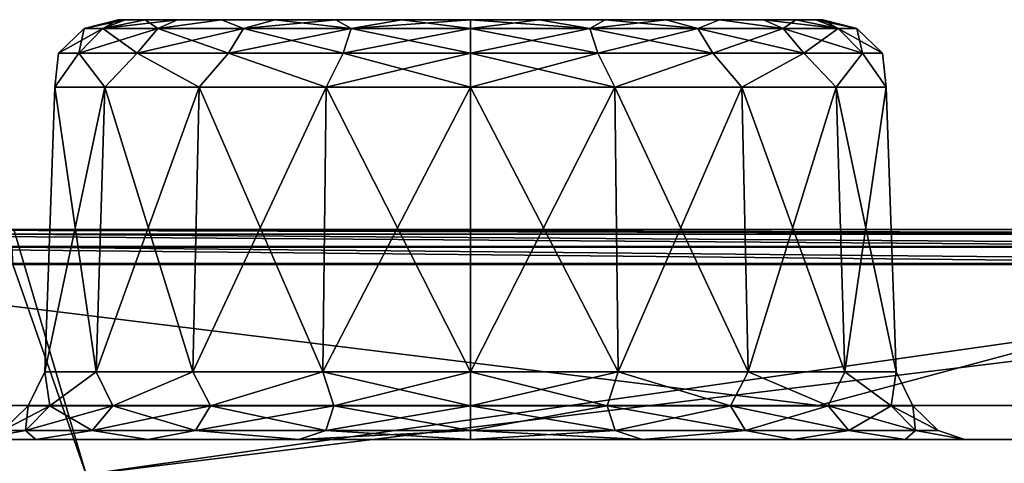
# Model space of a CAD drawing. Header units: millimetres. Extents: x -125 to 125, y -51 to 12.
# Tile 50 of 58: x 40.78 to 47.81, y 9.33 to 12.5. Entities that reach past the tile are written whole.
import ezdxf

# ---------------------------------------------------------------- set-up
doc = ezdxf.new("R2010")
doc.units = ezdxf.units.MM
doc.header["$LTSCALE"] = 65.185185
for name, color, linetype in [('1', 7, 'CONTINUOUS'), ('10', 7, 'CONTINUOUS'), ('2', 7, 'CONTINUOUS'), ('21', 7, 'CONTINUOUS'), ('22', 7, 'CONTINUOUS'), ('3', 7, 'CONTINUOUS'), ('33', 7, 'CONTINUOUS'), ('34', 7, 'CONTINUOUS'), ('4', 7, 'CONTINUOUS'), ('45', 7, 'CONTINUOUS'), ('46', 7, 'CONTINUOUS'), ('61', 7, 'CONTINUOUS'), ('62', 7, 'CONTINUOUS'), ('83', 7, 'CONTINUOUS'), ('85', 7, 'CONTINUOUS'), ('92', 7, 'CONTINUOUS')]:
    doc.layers.add(name, color=color, linetype=linetype)

msp = doc.modelspace()

# ---------------------------------------------------------------- linework, layer by layer
at = {"layer": '1', "linetype": 'Continuous'}
for points in [[(40.6533, 11, 117.8366), (53.4265, 11, 112.6222), (12.9907, 11, 116.9241), (40.6533, 11, 117.8366)], [(12.9907, 11, 116.9241), (53.4265, 11, 112.6222), (25.8225, 11, 114.7746), (12.9907, 11, 116.9241)], [(38.3384, 11, -111.2212), (53.535, 11, -112.8474), (25.8224, 11, -114.7746), (38.3384, 11, -111.2212)], [(53.535, 11, -112.8474), (40.7359, 11, -118.0725), (25.8224, 11, -114.7746), (53.535, 11, -112.8474)], [(25.8225, 11, 114.7746), (53.4265, 11, 112.6222), (38.3385, 11, 111.2212), (25.8225, 11, 114.7746)], [(50.3855, 11, -106.3076), (53.535, 11, -112.8474), (38.3384, 11, -111.2212), (50.3855, 11, -106.3076)], [(53.4265, 11, 112.6222), (65.5452, 11, 106.0282), (38.3385, 11, 111.2212), (53.4265, 11, 112.6222)], [(38.3385, 11, 111.2212), (65.5452, 11, 106.0282), (50.3856, 11, 106.3076), (38.3385, 11, 111.2212)]]:
    msp.add_3dface(points, dxfattribs=at)
at = {"layer": '10', "linetype": 'Continuous'}
for points in [[(41.4828, 12.5, -17.5), (41.5312, 12.5, -17.0089), (41.5312, 12.5, -17.9911), (41.4828, 12.5, -17.5)], [(41.5312, 12.5, -17.9911), (41.6745, 12.5, -16.5367), (41.6745, 12.5, -18.4633), (41.5312, 12.5, -17.9911)], [(41.5312, 12.5, -17.0089), (41.6745, 12.5, -16.5367), (41.5312, 12.5, -17.9911), (41.5312, 12.5, -17.0089)], [(41.6745, 12.5, -18.4633), (41.9071, 12.5, -16.1015), (41.9071, 12.5, -18.8985), (41.6745, 12.5, -18.4633)], [(41.6745, 12.5, -16.5367), (41.9071, 12.5, -16.1015), (41.6745, 12.5, -18.4633), (41.6745, 12.5, -16.5367)], [(41.9071, 12.5, -16.1015), (42.2201, 12.5, -15.7201), (41.9071, 12.5, -18.8985), (41.9071, 12.5, -16.1015)], [(41.9071, 12.5, -18.8985), (42.2201, 12.5, -15.7201), (42.2201, 12.5, -19.2799), (41.9071, 12.5, -18.8985)], [(42.2201, 12.5, -19.2799), (42.6016, 12.5, -15.407), (42.6016, 12.5, -19.593), (42.2201, 12.5, -19.2799)], [(42.2201, 12.5, -15.7201), (42.6016, 12.5, -15.407), (42.2201, 12.5, -19.2799), (42.2201, 12.5, -15.7201)], [(42.6016, 12.5, -19.593), (43.0368, 12.5, -15.1744), (43.0368, 12.5, -19.8256), (42.6016, 12.5, -19.593)], [(42.6016, 12.5, -15.407), (43.0368, 12.5, -15.1744), (42.6016, 12.5, -19.593), (42.6016, 12.5, -15.407)], [(43.0368, 12.5, -15.1744), (43.509, 12.5, -15.0312), (43.0368, 12.5, -19.8256), (43.0368, 12.5, -15.1744)], [(43.0368, 12.5, -19.8256), (43.509, 12.5, -15.0312), (43.509, 12.5, -19.9688), (43.0368, 12.5, -19.8256)], [(44, 12.5, -14.9828), (44, 12.5, -20.0171), (43.509, 12.5, -19.9688), (44, 12.5, -14.9828)], [(43.509, 12.5, -15.0312), (44, 12.5, -14.9828), (43.509, 12.5, -19.9688), (43.509, 12.5, -15.0312)], [(44.491, 12.5, -19.9688), (44, 12.5, -20.0171), (44.491, 12.5, -15.0312), (44.491, 12.5, -19.9688)], [(44.491, 12.5, -15.0312), (44, 12.5, -20.0171), (44, 12.5, -14.9828), (44.491, 12.5, -15.0312)], [(44.9632, 12.5, -15.1744), (44.491, 12.5, -19.9688), (44.491, 12.5, -15.0312), (44.9632, 12.5, -15.1744)], [(44.9632, 12.5, -19.8256), (44.491, 12.5, -19.9688), (44.9632, 12.5, -15.1744), (44.9632, 12.5, -19.8256)], [(45.3984, 12.5, -15.407), (44.9632, 12.5, -19.8256), (44.9632, 12.5, -15.1744), (45.3984, 12.5, -15.407)], [(45.3984, 12.5, -19.593), (44.9632, 12.5, -19.8256), (45.3984, 12.5, -15.407), (45.3984, 12.5, -19.593)], [(45.7799, 12.5, -15.7201), (45.3984, 12.5, -19.593), (45.3984, 12.5, -15.407), (45.7799, 12.5, -15.7201)], [(45.7799, 12.5, -19.2799), (45.3984, 12.5, -19.593), (45.7799, 12.5, -15.7201), (45.7799, 12.5, -19.2799)], [(46.0929, 12.5, -16.1015), (45.7799, 12.5, -19.2799), (45.7799, 12.5, -15.7201), (46.0929, 12.5, -16.1015)], [(46.0929, 12.5, -18.8985), (45.7799, 12.5, -19.2799), (46.0929, 12.5, -16.1015), (46.0929, 12.5, -18.8985)], [(46.3255, 12.5, -16.5367), (46.0929, 12.5, -18.8985), (46.0929, 12.5, -16.1015), (46.3255, 12.5, -16.5367)], [(46.3255, 12.5, -18.4633), (46.0929, 12.5, -18.8985), (46.3255, 12.5, -16.5367), (46.3255, 12.5, -18.4633)], [(46.4688, 12.5, -17.9911), (46.3255, 12.5, -18.4633), (46.4688, 12.5, -17.0089), (46.4688, 12.5, -17.9911)], [(46.4688, 12.5, -17.0089), (46.3255, 12.5, -18.4633), (46.3255, 12.5, -16.5367), (46.4688, 12.5, -17.0089)], [(46.5172, 12.5, -17.5), (46.4688, 12.5, -17.9911), (46.4688, 12.5, -17.0089), (46.5172, 12.5, -17.5)]]:
    msp.add_3dface(points, dxfattribs=at)
at = {"layer": '2', "linetype": 'Continuous'}
for points in [[(-116.3253, 9.5, 13.5962), (117.1172, 9.5), (-117.1172, 9.5), (-116.3253, 9.5, 13.5962)], [(-117.1172, 9.5), (117.1172, 9.5), (116.3253, 9.5, -13.5962), (-117.1172, 9.5)], [(-116.3253, 9.5, -13.5962), (-117.1172, 9.5), (116.3253, 9.5, -13.5962), (-116.3253, 9.5, -13.5962)], [(-113.9603, 9.5, 27.0088), (116.3253, 9.5, 13.5962), (-116.3253, 9.5, 13.5962), (-113.9603, 9.5, 27.0088)], [(116.3253, 9.5, 13.5962), (117.1172, 9.5), (-116.3253, 9.5, 13.5962), (116.3253, 9.5, 13.5962)], [(-113.9603, 9.5, -27.0088), (-116.3253, 9.5, -13.5962), (113.9603, 9.5, -27.0088), (-113.9603, 9.5, -27.0088)], [(113.9603, 9.5, -27.0088), (-116.3253, 9.5, -13.5962), (116.3253, 9.5, -13.5962), (113.9603, 9.5, -27.0088)], [(-110.0542, 9.5, 40.0562), (113.9603, 9.5, 27.0088), (-113.9603, 9.5, 27.0088), (-110.0542, 9.5, 40.0562)], [(113.9603, 9.5, 27.0088), (116.3253, 9.5, 13.5962), (-113.9603, 9.5, 27.0088), (113.9603, 9.5, 27.0088)], [(110.0542, 9.5, -40.0562), (-113.9603, 9.5, -27.0088), (113.9603, 9.5, -27.0088), (110.0542, 9.5, -40.0562)], [(-110.0542, 9.5, -40.0562), (-113.9603, 9.5, -27.0088), (110.0542, 9.5, -40.0562), (-110.0542, 9.5, -40.0562)], [(110.0542, 9.5, 40.0562), (113.9603, 9.5, 27.0088), (-110.0542, 9.5, 40.0562), (110.0542, 9.5, 40.0562)], [(-104.6598, 9.5, 52.5619), (110.0542, 9.5, 40.0562), (-110.0542, 9.5, 40.0562), (-104.6598, 9.5, 52.5619)], [(104.6598, 9.5, -52.5619), (-110.0542, 9.5, -40.0562), (110.0542, 9.5, -40.0562), (104.6598, 9.5, -52.5619)], [(-104.6598, 9.5, -52.5619), (-110.0542, 9.5, -40.0562), (104.6598, 9.5, -52.5619), (-104.6598, 9.5, -52.5619)], [(104.6598, 9.5, 52.5619), (110.0542, 9.5, 40.0562), (-104.6598, 9.5, 52.5619), (104.6598, 9.5, 52.5619)], [(-97.8501, 9.5, 64.3568), (104.6598, 9.5, 52.5619), (-104.6598, 9.5, 52.5619), (-97.8501, 9.5, 64.3568)], [(97.8501, 9.5, -64.3568), (-104.6598, 9.5, -52.5619), (104.6598, 9.5, -52.5619), (97.8501, 9.5, -64.3568)], [(-97.8501, 9.5, -64.3568), (-104.6598, 9.5, -52.5619), (97.8501, 9.5, -64.3568), (-97.8501, 9.5, -64.3568)], [(97.8501, 9.5, 64.3568), (104.6598, 9.5, 52.5619), (-97.8501, 9.5, 64.3568), (97.8501, 9.5, 64.3568)], [(-89.7171, 9.5, 75.2814), (97.8501, 9.5, 64.3568), (-97.8501, 9.5, 64.3568), (-89.7171, 9.5, 75.2814)], [(89.7171, 9.5, -75.2814), (-97.8501, 9.5, -64.3568), (97.8501, 9.5, -64.3568), (89.7171, 9.5, -75.2814)], [(-89.7171, 9.5, -75.2814), (-97.8501, 9.5, -64.3568), (89.7171, 9.5, -75.2814), (-89.7171, 9.5, -75.2814)], [(89.7171, 9.5, 75.2814), (97.8501, 9.5, 64.3568), (-89.7171, 9.5, 75.2814), (89.7171, 9.5, 75.2814)], [(80.3708, 9.5, -85.1879), (-89.7171, 9.5, -75.2814), (89.7171, 9.5, -75.2814), (80.3708, 9.5, -85.1879)], [(-80.3708, 9.5, -85.1879), (-89.7171, 9.5, -75.2814), (80.3708, 9.5, -85.1879), (-80.3708, 9.5, -85.1879)], [(-80.3708, 9.5, 85.1879), (89.7171, 9.5, 75.2814), (-89.7171, 9.5, 75.2814), (-80.3708, 9.5, 85.1879)], [(69.9376, 9.5, -93.9423), (-80.3708, 9.5, -85.1879), (80.3708, 9.5, -85.1879), (69.9376, 9.5, -93.9423)], [(-69.9376, 9.5, -93.9423), (-80.3708, 9.5, -85.1879), (69.9376, 9.5, -93.9423), (-69.9376, 9.5, -93.9423)], [(-69.9376, 9.5, 93.9423), (80.3708, 9.5, 85.1879), (-80.3708, 9.5, 85.1879), (-69.9376, 9.5, 93.9423)], [(80.3708, 9.5, 85.1879), (89.7171, 9.5, 75.2814), (-80.3708, 9.5, 85.1879), (80.3708, 9.5, 85.1879)], [(-58.5587, 9.5, -101.4264), (-69.9376, 9.5, -93.9423), (58.5587, 9.5, -101.4264), (-58.5587, 9.5, -101.4264)], [(58.5587, 9.5, -101.4264), (-69.9376, 9.5, -93.9423), (69.9376, 9.5, -93.9423), (58.5587, 9.5, -101.4264)], [(69.9376, 9.5, 93.9423), (80.3708, 9.5, 85.1879), (-69.9376, 9.5, 93.9423), (69.9376, 9.5, 93.9423)], [(-58.5587, 9.5, 101.4264), (69.9376, 9.5, 93.9423), (-69.9376, 9.5, 93.9423), (-58.5587, 9.5, 101.4264)], [(46.3878, 9.5, -107.5389), (-58.5587, 9.5, -101.4264), (58.5587, 9.5, -101.4264), (46.3878, 9.5, -107.5389)], [(-46.3878, 9.5, -107.5389), (-58.5587, 9.5, -101.4264), (46.3878, 9.5, -107.5389), (-46.3878, 9.5, -107.5389)], [(58.5587, 9.5, 101.4264), (69.9376, 9.5, 93.9423), (-58.5587, 9.5, 101.4264), (58.5587, 9.5, 101.4264)], [(-46.3878, 9.5, 107.5389), (58.5587, 9.5, 101.4264), (-58.5587, 9.5, 101.4264), (-46.3878, 9.5, 107.5389)], [(33.5896, 9.5, -112.197), (-46.3878, 9.5, -107.5389), (46.3878, 9.5, -107.5389), (33.5896, 9.5, -112.197)], [(46.3878, 9.5, 107.5389), (58.5587, 9.5, 101.4264), (-46.3878, 9.5, 107.5389), (46.3878, 9.5, 107.5389)], [(-33.5896, 9.5, 112.197), (46.3878, 9.5, 107.5389), (-46.3878, 9.5, 107.5389), (-33.5896, 9.5, 112.197)], [(33.5896, 9.5, 112.197), (46.3878, 9.5, 107.5389), (-33.5896, 9.5, 112.197), (33.5896, 9.5, 112.197)]]:
    msp.add_3dface(points, dxfattribs=at)
at = {"layer": '21', "linetype": 'Continuous'}
for points in [[(45.0318, 12.0174, -14.6651), (44, 12.0174, -14.4831), (45.0561, 9.9826, -14.5983), (45.0318, 12.0174, -14.6651)], [(45.0561, 9.9826, -14.5983), (44, 12.0174, -14.4831), (44, 9.9826, -14.4121), (45.0561, 9.9826, -14.5983)], [(44, 12.0174, -20.5168), (45.0318, 12.0174, -20.3349), (44, 9.9826, -20.5879), (44, 12.0174, -20.5168)], [(44, 9.9826, -20.5879), (45.0318, 12.0174, -20.3349), (45.0561, 9.9826, -20.4017), (44, 9.9826, -20.5879)], [(45.9392, 12.0174, -15.1889), (45.0318, 12.0174, -14.6651), (45.9849, 9.9826, -15.1345), (45.9392, 12.0174, -15.1889)], [(45.9849, 9.9826, -15.1345), (45.0318, 12.0174, -14.6651), (45.0561, 9.9826, -14.5983), (45.9849, 9.9826, -15.1345)], [(45.0318, 12.0174, -20.3349), (45.9392, 12.0174, -19.811), (45.0561, 9.9826, -20.4017), (45.0318, 12.0174, -20.3349)], [(45.0561, 9.9826, -20.4017), (45.9392, 12.0174, -19.811), (45.9849, 9.9826, -19.8655), (45.0561, 9.9826, -20.4017)], [(46.6742, 9.9826, -15.956), (45.9392, 12.0174, -15.1889), (45.9849, 9.9826, -15.1345), (46.6742, 9.9826, -15.956)], [(46.6127, 12.0174, -15.9916), (45.9392, 12.0174, -15.1889), (46.6742, 9.9826, -15.956), (46.6127, 12.0174, -15.9916)], [(45.9392, 12.0174, -19.811), (46.6127, 12.0174, -19.0084), (45.9849, 9.9826, -19.8655), (45.9392, 12.0174, -19.811)], [(45.9849, 9.9826, -19.8655), (46.6127, 12.0174, -19.0084), (46.6742, 9.9826, -19.0439), (45.9849, 9.9826, -19.8655)], [(46.971, 12.0174, -16.9761), (46.6127, 12.0174, -15.9916), (47.041, 9.9826, -16.9638), (46.971, 12.0174, -16.9761)], [(47.041, 9.9826, -16.9638), (46.6127, 12.0174, -15.9916), (46.6742, 9.9826, -15.956), (47.041, 9.9826, -16.9638)], [(46.6127, 12.0174, -19.0084), (46.971, 12.0174, -18.0239), (46.6742, 9.9826, -19.0439), (46.6127, 12.0174, -19.0084)], [(46.6742, 9.9826, -19.0439), (46.971, 12.0174, -18.0239), (47.041, 9.9826, -18.0362), (46.6742, 9.9826, -19.0439)], [(46.971, 12.0174, -18.0239), (46.971, 12.0174, -16.9761), (47.041, 9.9826, -18.0362), (46.971, 12.0174, -18.0239)], [(47.041, 9.9826, -18.0362), (46.971, 12.0174, -16.9761), (47.041, 9.9826, -16.9638), (47.041, 9.9826, -18.0362)]]:
    msp.add_3dface(points, dxfattribs=at)
at = {"layer": '22', "linetype": 'Continuous'}
for points in [[(41.3258, 9.9826, -15.956), (41.029, 12.0174, -16.9761), (40.959, 9.9826, -16.9638), (41.3258, 9.9826, -15.956)], [(40.959, 9.9826, -16.9638), (41.029, 12.0174, -18.0239), (40.959, 9.9826, -18.0362), (40.959, 9.9826, -16.9638)], [(41.029, 12.0174, -18.0239), (41.3873, 12.0174, -19.0084), (40.959, 9.9826, -18.0362), (41.029, 12.0174, -18.0239)], [(41.029, 12.0174, -16.9761), (41.029, 12.0174, -18.0239), (40.959, 9.9826, -16.9638), (41.029, 12.0174, -16.9761)], [(40.959, 9.9826, -18.0362), (41.3873, 12.0174, -19.0084), (41.3258, 9.9826, -19.0439), (40.959, 9.9826, -18.0362)], [(41.3873, 12.0174, -15.9916), (41.029, 12.0174, -16.9761), (41.3258, 9.9826, -15.956), (41.3873, 12.0174, -15.9916)], [(41.3873, 12.0174, -19.0084), (42.0608, 12.0174, -19.811), (41.3258, 9.9826, -19.0439), (41.3873, 12.0174, -19.0084)], [(41.3258, 9.9826, -19.0439), (42.0608, 12.0174, -19.811), (42.0151, 9.9826, -19.8655), (41.3258, 9.9826, -19.0439)], [(42.0151, 9.9826, -15.1345), (41.3873, 12.0174, -15.9916), (41.3258, 9.9826, -15.956), (42.0151, 9.9826, -15.1345)], [(42.0608, 12.0174, -15.1889), (41.3873, 12.0174, -15.9916), (42.0151, 9.9826, -15.1345), (42.0608, 12.0174, -15.1889)], [(42.0151, 9.9826, -19.8655), (42.9682, 12.0174, -20.3349), (42.9439, 9.9826, -20.4017), (42.0151, 9.9826, -19.8655)], [(42.0608, 12.0174, -19.811), (42.9682, 12.0174, -20.3349), (42.0151, 9.9826, -19.8655), (42.0608, 12.0174, -19.811)], [(42.9439, 9.9826, -14.5983), (42.0608, 12.0174, -15.1889), (42.0151, 9.9826, -15.1345), (42.9439, 9.9826, -14.5983)], [(42.9682, 12.0174, -14.6651), (42.0608, 12.0174, -15.1889), (42.9439, 9.9826, -14.5983), (42.9682, 12.0174, -14.6651)], [(44, 9.9826, -14.4121), (42.9682, 12.0174, -14.6651), (42.9439, 9.9826, -14.5983), (44, 9.9826, -14.4121)], [(42.9682, 12.0174, -20.3349), (44, 12.0174, -20.5168), (42.9439, 9.9826, -20.4017), (42.9682, 12.0174, -20.3349)], [(44, 12.0174, -20.5168), (44, 9.9826, -20.5879), (42.9439, 9.9826, -20.4017), (44, 12.0174, -20.5168)], [(44, 9.9826, -14.4121), (44, 12.0174, -14.4831), (42.9682, 12.0174, -14.6651), (44, 9.9826, -14.4121)]]:
    msp.add_3dface(points, dxfattribs=at)
at = {"layer": '3', "linetype": 'Continuous'}
for points in [[(27.7933, 9.25, -121.7706), (40.7359, 11, -118.0725), (41.2526, 9.25, -117.893), (27.7933, 9.25, -121.7706)], [(40.7359, 11, -118.0725), (53.535, 11, -112.8474), (41.2526, 9.25, -117.893), (40.7359, 11, -118.0725)], [(41.2526, 9.25, -117.893), (53.535, 11, -112.8474), (54.193, 9.25, -112.5329), (41.2526, 9.25, -117.893)]]:
    msp.add_3dface(points, dxfattribs=at)
at = {"layer": '33', "linetype": 'Continuous'}
for points in [[(33.6613, 9.7435, -112.4364), (46.4867, 9.7435, -107.7684), (38.2479, 10.7565, -110.9881), (33.6613, 9.7435, -112.4364)], [(38.2479, 10.7565, -110.9881), (46.4867, 9.7435, -107.7684), (50.2669, 10.7565, -106.0872), (38.2479, 10.7565, -110.9881)], [(46.4867, 9.7435, -107.7684), (58.6835, 9.7435, -101.6429), (50.2669, 10.7565, -106.0872), (46.4867, 9.7435, -107.7684)]]:
    msp.add_3dface(points, dxfattribs=at)
at = {"layer": '34', "linetype": 'Continuous'}
for points in [[(33.6613, 9.7435, 112.4364), (38.2479, 10.7565, 110.9881), (46.4867, 9.7435, 107.7684), (33.6613, 9.7435, 112.4364)], [(38.2479, 10.7565, 110.9881), (50.2669, 10.7565, 106.0872), (46.4867, 9.7435, 107.7684), (38.2479, 10.7565, 110.9881)], [(46.4867, 9.7435, 107.7684), (50.2669, 10.7565, 106.0872), (58.6835, 9.7435, 101.6429), (46.4867, 9.7435, 107.7684)]]:
    msp.add_3dface(points, dxfattribs=at)
at = {"layer": '4', "linetype": 'Continuous'}
for points in [[(27.7933, 9.25, 121.7706), (41.2526, 9.25, 117.893), (40.7298, 10.75, 118.0746), (27.7933, 9.25, 121.7706)], [(40.7298, 10.75, 118.0746), (41.2526, 9.25, 117.893), (53.5273, 10.75, 112.8511), (40.7298, 10.75, 118.0746)], [(41.2526, 9.25, 117.893), (54.193, 9.25, 112.5329), (53.5273, 10.75, 112.8511), (41.2526, 9.25, 117.893)]]:
    msp.add_3dface(points, dxfattribs=at)
at = {"layer": '45', "linetype": 'Continuous'}
for points in [[(44, 12.5, -20.0171), (44.491, 12.5, -19.9688), (44, 12.436, -20.2619), (44, 12.5, -20.0171)], [(44.491, 12.5, -15.0312), (44, 12.5, -14.9828), (44.8535, 12.436, -14.8733), (44.491, 12.5, -15.0312)], [(44.8535, 12.436, -14.8733), (44, 12.5, -14.9828), (44, 12.436, -14.7381), (44.8535, 12.436, -14.8733)], [(44, 12.436, -20.2619), (44.491, 12.5, -19.9688), (44.8535, 12.436, -20.1267), (44, 12.436, -20.2619)], [(44.9632, 12.5, -15.1744), (44.491, 12.5, -15.0312), (44.8535, 12.436, -14.8733), (44.9632, 12.5, -15.1744)], [(44.491, 12.5, -19.9688), (44.9632, 12.5, -19.8256), (44.8535, 12.436, -20.1267), (44.491, 12.5, -19.9688)], [(44.9632, 12.5, -19.8256), (45.3984, 12.5, -19.593), (44.8535, 12.436, -20.1267), (44.9632, 12.5, -19.8256)], [(44.8535, 12.436, -20.1267), (45.3984, 12.5, -19.593), (45.6234, 12.436, -19.7344), (44.8535, 12.436, -20.1267)], [(45.6234, 12.436, -15.2656), (44.9632, 12.5, -15.1744), (44.8535, 12.436, -14.8733), (45.6234, 12.436, -15.2656)], [(45.3984, 12.5, -15.407), (44.9632, 12.5, -15.1744), (45.6234, 12.436, -15.2656), (45.3984, 12.5, -15.407)], [(45.7799, 12.5, -15.7201), (45.3984, 12.5, -15.407), (45.6234, 12.436, -15.2656), (45.7799, 12.5, -15.7201)], [(45.3984, 12.5, -19.593), (45.7799, 12.5, -19.2799), (45.6234, 12.436, -19.7344), (45.3984, 12.5, -19.593)], [(46.2344, 12.436, -15.8766), (45.7799, 12.5, -15.7201), (45.6234, 12.436, -15.2656), (46.2344, 12.436, -15.8766)], [(45.6234, 12.436, -19.7344), (45.7799, 12.5, -19.2799), (46.2344, 12.436, -19.1234), (45.6234, 12.436, -19.7344)], [(46.0929, 12.5, -16.1015), (45.7799, 12.5, -15.7201), (46.2344, 12.436, -15.8766), (46.0929, 12.5, -16.1015)], [(45.7799, 12.5, -19.2799), (46.0929, 12.5, -18.8985), (46.2344, 12.436, -19.1234), (45.7799, 12.5, -19.2799)], [(46.0929, 12.5, -18.8985), (46.3255, 12.5, -18.4633), (46.2344, 12.436, -19.1234), (46.0929, 12.5, -18.8985)], [(46.3255, 12.5, -16.5367), (46.0929, 12.5, -16.1015), (46.6267, 12.436, -16.6465), (46.3255, 12.5, -16.5367)], [(46.6267, 12.436, -16.6465), (46.0929, 12.5, -16.1015), (46.2344, 12.436, -15.8766), (46.6267, 12.436, -16.6465)], [(46.2344, 12.436, -19.1234), (46.3255, 12.5, -18.4633), (46.6267, 12.436, -18.3535), (46.2344, 12.436, -19.1234)], [(46.3255, 12.5, -18.4633), (46.4688, 12.5, -17.9911), (46.6267, 12.436, -18.3535), (46.3255, 12.5, -18.4633)], [(46.4688, 12.5, -17.0089), (46.3255, 12.5, -16.5367), (46.6267, 12.436, -16.6465), (46.4688, 12.5, -17.0089)], [(46.4688, 12.5, -17.9911), (46.5172, 12.5, -17.5), (46.6267, 12.436, -18.3535), (46.4688, 12.5, -17.9911)], [(46.7619, 12.436, -17.5), (46.4688, 12.5, -17.0089), (46.6267, 12.436, -16.6465), (46.7619, 12.436, -17.5)], [(46.5172, 12.5, -17.5), (46.4688, 12.5, -17.0089), (46.7619, 12.436, -17.5), (46.5172, 12.5, -17.5)], [(46.6267, 12.436, -18.3535), (46.5172, 12.5, -17.5), (46.7619, 12.436, -17.5), (46.6267, 12.436, -18.3535)], [(44.8535, 12.436, -14.8733), (44, 12.436, -14.7381), (44.9098, 12.26, -14.6999), (44.8535, 12.436, -14.8733)], [(44, 12.436, -20.2619), (44.8535, 12.436, -20.1267), (44, 12.26, -20.4442), (44, 12.436, -20.2619)], [(44.9098, 12.26, -14.6999), (44, 12.436, -14.7381), (44, 12.26, -14.5558), (44.9098, 12.26, -14.6999)], [(44, 12.26, -20.4442), (44.8535, 12.436, -20.1267), (44.9098, 12.26, -20.3001), (44, 12.26, -20.4442)], [(45.7306, 12.26, -15.1181), (44.8535, 12.436, -14.8733), (44.9098, 12.26, -14.6999), (45.7306, 12.26, -15.1181)], [(44.8535, 12.436, -20.1267), (45.6234, 12.436, -19.7344), (44.9098, 12.26, -20.3001), (44.8535, 12.436, -20.1267)], [(45.6234, 12.436, -15.2656), (44.8535, 12.436, -14.8733), (45.7306, 12.26, -15.1181), (45.6234, 12.436, -15.2656)], [(44.9098, 12.26, -20.3001), (45.6234, 12.436, -19.7344), (45.7306, 12.26, -19.8819), (44.9098, 12.26, -20.3001)], [(46.3819, 12.26, -15.7694), (45.6234, 12.436, -15.2656), (45.7306, 12.26, -15.1181), (46.3819, 12.26, -15.7694)], [(46.2344, 12.436, -15.8766), (45.6234, 12.436, -15.2656), (46.3819, 12.26, -15.7694), (46.2344, 12.436, -15.8766)], [(45.6234, 12.436, -19.7344), (46.2344, 12.436, -19.1234), (45.7306, 12.26, -19.8819), (45.6234, 12.436, -19.7344)], [(45.7306, 12.26, -19.8819), (46.2344, 12.436, -19.1234), (46.3819, 12.26, -19.2306), (45.7306, 12.26, -19.8819)], [(46.2344, 12.436, -19.1234), (46.6267, 12.436, -18.3535), (46.3819, 12.26, -19.2306), (46.2344, 12.436, -19.1234)], [(46.8001, 12.26, -16.5902), (46.2344, 12.436, -15.8766), (46.3819, 12.26, -15.7694), (46.8001, 12.26, -16.5902)], [(46.6267, 12.436, -16.6465), (46.2344, 12.436, -15.8766), (46.8001, 12.26, -16.5902), (46.6267, 12.436, -16.6465)], [(46.3819, 12.26, -19.2306), (46.6267, 12.436, -18.3535), (46.8001, 12.26, -18.4098), (46.3819, 12.26, -19.2306)], [(46.6267, 12.436, -18.3535), (46.7619, 12.436, -17.5), (46.8001, 12.26, -18.4098), (46.6267, 12.436, -18.3535)], [(46.9442, 12.26, -17.5), (46.6267, 12.436, -16.6465), (46.8001, 12.26, -16.5902), (46.9442, 12.26, -17.5)], [(46.7619, 12.436, -17.5), (46.6267, 12.436, -16.6465), (46.9442, 12.26, -17.5), (46.7619, 12.436, -17.5)], [(46.8001, 12.26, -18.4098), (46.7619, 12.436, -17.5), (46.9442, 12.26, -17.5), (46.8001, 12.26, -18.4098)], [(44, 12.0174, -20.5168), (44, 12.26, -20.4442), (44.9098, 12.26, -20.3001), (44, 12.0174, -20.5168)], [(45.0318, 12.0174, -14.6651), (44.9098, 12.26, -14.6999), (44, 12.26, -14.5558), (45.0318, 12.0174, -14.6651)], [(45.0318, 12.0174, -20.3349), (44, 12.0174, -20.5168), (44.9098, 12.26, -20.3001), (45.0318, 12.0174, -20.3349)], [(44, 12.0174, -14.4831), (45.0318, 12.0174, -14.6651), (44, 12.26, -14.5558), (44, 12.0174, -14.4831)], [(45.0318, 12.0174, -20.3349), (44.9098, 12.26, -20.3001), (45.7306, 12.26, -19.8819), (45.0318, 12.0174, -20.3349)], [(45.0318, 12.0174, -14.6651), (45.7306, 12.26, -15.1181), (44.9098, 12.26, -14.6999), (45.0318, 12.0174, -14.6651)], [(45.9392, 12.0174, -19.811), (45.0318, 12.0174, -20.3349), (45.7306, 12.26, -19.8819), (45.9392, 12.0174, -19.811)], [(45.0318, 12.0174, -14.6651), (45.9392, 12.0174, -15.1889), (45.7306, 12.26, -15.1181), (45.0318, 12.0174, -14.6651)], [(45.9392, 12.0174, -19.811), (45.7306, 12.26, -19.8819), (46.3819, 12.26, -19.2306), (45.9392, 12.0174, -19.811)], [(45.9392, 12.0174, -15.1889), (46.3819, 12.26, -15.7694), (45.7306, 12.26, -15.1181), (45.9392, 12.0174, -15.1889)], [(46.6127, 12.0174, -19.0084), (45.9392, 12.0174, -19.811), (46.3819, 12.26, -19.2306), (46.6127, 12.0174, -19.0084)], [(45.9392, 12.0174, -15.1889), (46.6127, 12.0174, -15.9916), (46.3819, 12.26, -15.7694), (45.9392, 12.0174, -15.1889)], [(46.6127, 12.0174, -19.0084), (46.3819, 12.26, -19.2306), (46.8001, 12.26, -18.4098), (46.6127, 12.0174, -19.0084)], [(46.6127, 12.0174, -15.9916), (46.8001, 12.26, -16.5902), (46.3819, 12.26, -15.7694), (46.6127, 12.0174, -15.9916)], [(46.971, 12.0174, -18.0239), (46.6127, 12.0174, -19.0084), (46.8001, 12.26, -18.4098), (46.971, 12.0174, -18.0239)], [(46.6127, 12.0174, -15.9916), (46.971, 12.0174, -16.9761), (46.8001, 12.26, -16.5902), (46.6127, 12.0174, -15.9916)], [(46.971, 12.0174, -16.9761), (46.9442, 12.26, -17.5), (46.8001, 12.26, -16.5902), (46.971, 12.0174, -16.9761)], [(46.971, 12.0174, -18.0239), (46.8001, 12.26, -18.4098), (46.9442, 12.26, -17.5), (46.971, 12.0174, -18.0239)], [(46.971, 12.0174, -16.9761), (46.971, 12.0174, -18.0239), (46.9442, 12.26, -17.5), (46.971, 12.0174, -16.9761)]]:
    msp.add_3dface(points, dxfattribs=at)
at = {"layer": '46', "linetype": 'Continuous'}
for points in [[(41.3733, 12.436, -16.6465), (41.4828, 12.5, -17.5), (41.2381, 12.436, -17.5), (41.3733, 12.436, -16.6465)], [(41.4828, 12.5, -17.5), (41.5312, 12.5, -17.9911), (41.2381, 12.436, -17.5), (41.4828, 12.5, -17.5)], [(41.2381, 12.436, -17.5), (41.5312, 12.5, -17.9911), (41.3733, 12.436, -18.3535), (41.2381, 12.436, -17.5)], [(41.5312, 12.5, -17.0089), (41.4828, 12.5, -17.5), (41.3733, 12.436, -16.6465), (41.5312, 12.5, -17.0089)], [(41.7656, 12.436, -15.8766), (41.6745, 12.5, -16.5367), (41.3733, 12.436, -16.6465), (41.7656, 12.436, -15.8766)], [(41.6745, 12.5, -16.5367), (41.5312, 12.5, -17.0089), (41.3733, 12.436, -16.6465), (41.6745, 12.5, -16.5367)], [(41.5312, 12.5, -17.9911), (41.6745, 12.5, -18.4633), (41.3733, 12.436, -18.3535), (41.5312, 12.5, -17.9911)], [(41.3733, 12.436, -18.3535), (41.9071, 12.5, -18.8985), (41.7656, 12.436, -19.1234), (41.3733, 12.436, -18.3535)], [(41.6745, 12.5, -18.4633), (41.9071, 12.5, -18.8985), (41.3733, 12.436, -18.3535), (41.6745, 12.5, -18.4633)], [(41.9071, 12.5, -16.1015), (41.6745, 12.5, -16.5367), (41.7656, 12.436, -15.8766), (41.9071, 12.5, -16.1015)], [(41.7656, 12.436, -19.1234), (42.2201, 12.5, -19.2799), (42.3766, 12.436, -19.7344), (41.7656, 12.436, -19.1234)], [(42.3766, 12.436, -15.2656), (42.2201, 12.5, -15.7201), (41.7656, 12.436, -15.8766), (42.3766, 12.436, -15.2656)], [(42.2201, 12.5, -15.7201), (41.9071, 12.5, -16.1015), (41.7656, 12.436, -15.8766), (42.2201, 12.5, -15.7201)], [(41.9071, 12.5, -18.8985), (42.2201, 12.5, -19.2799), (41.7656, 12.436, -19.1234), (41.9071, 12.5, -18.8985)], [(42.6016, 12.5, -15.407), (42.2201, 12.5, -15.7201), (42.3766, 12.436, -15.2656), (42.6016, 12.5, -15.407)], [(42.2201, 12.5, -19.2799), (42.6016, 12.5, -19.593), (42.3766, 12.436, -19.7344), (42.2201, 12.5, -19.2799)], [(42.3766, 12.436, -19.7344), (43.0368, 12.5, -19.8256), (43.1465, 12.436, -20.1267), (42.3766, 12.436, -19.7344)], [(42.6016, 12.5, -19.593), (43.0368, 12.5, -19.8256), (42.3766, 12.436, -19.7344), (42.6016, 12.5, -19.593)], [(43.1465, 12.436, -14.8733), (42.6016, 12.5, -15.407), (42.3766, 12.436, -15.2656), (43.1465, 12.436, -14.8733)], [(43.0368, 12.5, -15.1744), (42.6016, 12.5, -15.407), (43.1465, 12.436, -14.8733), (43.0368, 12.5, -15.1744)], [(43.0368, 12.5, -19.8256), (43.509, 12.5, -19.9688), (43.1465, 12.436, -20.1267), (43.0368, 12.5, -19.8256)], [(43.509, 12.5, -15.0312), (43.0368, 12.5, -15.1744), (43.1465, 12.436, -14.8733), (43.509, 12.5, -15.0312)], [(44, 12.5, -20.0171), (44, 12.436, -20.2619), (43.1465, 12.436, -20.1267), (44, 12.5, -20.0171)], [(43.509, 12.5, -19.9688), (44, 12.5, -20.0171), (43.1465, 12.436, -20.1267), (43.509, 12.5, -19.9688)], [(44, 12.436, -14.7381), (43.509, 12.5, -15.0312), (43.1465, 12.436, -14.8733), (44, 12.436, -14.7381)], [(44, 12.5, -14.9828), (43.509, 12.5, -15.0312), (44, 12.436, -14.7381), (44, 12.5, -14.9828)], [(41.0558, 12.26, -17.5), (41.3733, 12.436, -18.3535), (41.1999, 12.26, -18.4098), (41.0558, 12.26, -17.5)], [(41.1999, 12.26, -16.5902), (41.2381, 12.436, -17.5), (41.0558, 12.26, -17.5), (41.1999, 12.26, -16.5902)], [(41.2381, 12.436, -17.5), (41.3733, 12.436, -18.3535), (41.0558, 12.26, -17.5), (41.2381, 12.436, -17.5)], [(41.3733, 12.436, -16.6465), (41.2381, 12.436, -17.5), (41.1999, 12.26, -16.5902), (41.3733, 12.436, -16.6465)], [(41.1999, 12.26, -18.4098), (41.7656, 12.436, -19.1234), (41.6181, 12.26, -19.2306), (41.1999, 12.26, -18.4098)], [(41.3733, 12.436, -18.3535), (41.7656, 12.436, -19.1234), (41.1999, 12.26, -18.4098), (41.3733, 12.436, -18.3535)], [(41.6181, 12.26, -15.7694), (41.3733, 12.436, -16.6465), (41.1999, 12.26, -16.5902), (41.6181, 12.26, -15.7694)], [(41.7656, 12.436, -15.8766), (41.3733, 12.436, -16.6465), (41.6181, 12.26, -15.7694), (41.7656, 12.436, -15.8766)], [(42.2694, 12.26, -15.1181), (41.7656, 12.436, -15.8766), (41.6181, 12.26, -15.7694), (42.2694, 12.26, -15.1181)], [(41.6181, 12.26, -19.2306), (42.3766, 12.436, -19.7344), (42.2694, 12.26, -19.8819), (41.6181, 12.26, -19.2306)], [(41.7656, 12.436, -19.1234), (42.3766, 12.436, -19.7344), (41.6181, 12.26, -19.2306), (41.7656, 12.436, -19.1234)], [(42.3766, 12.436, -15.2656), (41.7656, 12.436, -15.8766), (42.2694, 12.26, -15.1181), (42.3766, 12.436, -15.2656)], [(42.2694, 12.26, -19.8819), (43.1465, 12.436, -20.1267), (43.0902, 12.26, -20.3001), (42.2694, 12.26, -19.8819)], [(43.0902, 12.26, -14.6999), (42.3766, 12.436, -15.2656), (42.2694, 12.26, -15.1181), (43.0902, 12.26, -14.6999)], [(42.3766, 12.436, -19.7344), (43.1465, 12.436, -20.1267), (42.2694, 12.26, -19.8819), (42.3766, 12.436, -19.7344)], [(43.1465, 12.436, -14.8733), (42.3766, 12.436, -15.2656), (43.0902, 12.26, -14.6999), (43.1465, 12.436, -14.8733)], [(44, 12.26, -14.5558), (43.1465, 12.436, -14.8733), (43.0902, 12.26, -14.6999), (44, 12.26, -14.5558)], [(44, 12.436, -20.2619), (44, 12.26, -20.4442), (43.0902, 12.26, -20.3001), (44, 12.436, -20.2619)], [(43.1465, 12.436, -20.1267), (44, 12.436, -20.2619), (43.0902, 12.26, -20.3001), (43.1465, 12.436, -20.1267)], [(44, 12.26, -14.5558), (44, 12.436, -14.7381), (43.1465, 12.436, -14.8733), (44, 12.26, -14.5558)], [(41.029, 12.0174, -16.9761), (41.1999, 12.26, -16.5902), (41.0558, 12.26, -17.5), (41.029, 12.0174, -16.9761)], [(41.029, 12.0174, -16.9761), (41.3873, 12.0174, -15.9916), (41.1999, 12.26, -16.5902), (41.029, 12.0174, -16.9761)], [(41.029, 12.0174, -18.0239), (41.0558, 12.26, -17.5), (41.1999, 12.26, -18.4098), (41.029, 12.0174, -18.0239)], [(41.029, 12.0174, -18.0239), (41.029, 12.0174, -16.9761), (41.0558, 12.26, -17.5), (41.029, 12.0174, -18.0239)], [(41.3873, 12.0174, -19.0084), (41.029, 12.0174, -18.0239), (41.1999, 12.26, -18.4098), (41.3873, 12.0174, -19.0084)], [(41.3873, 12.0174, -15.9916), (41.6181, 12.26, -15.7694), (41.1999, 12.26, -16.5902), (41.3873, 12.0174, -15.9916)], [(41.3873, 12.0174, -19.0084), (41.1999, 12.26, -18.4098), (41.6181, 12.26, -19.2306), (41.3873, 12.0174, -19.0084)], [(42.0608, 12.0174, -19.811), (41.3873, 12.0174, -19.0084), (41.6181, 12.26, -19.2306), (42.0608, 12.0174, -19.811)], [(41.3873, 12.0174, -15.9916), (42.0608, 12.0174, -15.1889), (41.6181, 12.26, -15.7694), (41.3873, 12.0174, -15.9916)], [(42.0608, 12.0174, -19.811), (41.6181, 12.26, -19.2306), (42.2694, 12.26, -19.8819), (42.0608, 12.0174, -19.811)], [(42.0608, 12.0174, -15.1889), (42.2694, 12.26, -15.1181), (41.6181, 12.26, -15.7694), (42.0608, 12.0174, -15.1889)], [(42.9682, 12.0174, -20.3349), (42.0608, 12.0174, -19.811), (42.2694, 12.26, -19.8819), (42.9682, 12.0174, -20.3349)], [(42.0608, 12.0174, -15.1889), (42.9682, 12.0174, -14.6651), (42.2694, 12.26, -15.1181), (42.0608, 12.0174, -15.1889)], [(42.9682, 12.0174, -20.3349), (42.2694, 12.26, -19.8819), (43.0902, 12.26, -20.3001), (42.9682, 12.0174, -20.3349)], [(42.9682, 12.0174, -14.6651), (43.0902, 12.26, -14.6999), (42.2694, 12.26, -15.1181), (42.9682, 12.0174, -14.6651)], [(44, 12.26, -20.4442), (42.9682, 12.0174, -20.3349), (43.0902, 12.26, -20.3001), (44, 12.26, -20.4442)], [(44, 12.0174, -20.5168), (42.9682, 12.0174, -20.3349), (44, 12.26, -20.4442), (44, 12.0174, -20.5168)], [(42.9682, 12.0174, -14.6651), (44, 12.0174, -14.4831), (43.0902, 12.26, -14.6999), (42.9682, 12.0174, -14.6651)], [(44, 12.0174, -14.4831), (44, 12.26, -14.5558), (43.0902, 12.26, -14.6999), (44, 12.0174, -14.4831)]]:
    msp.add_3dface(points, dxfattribs=at)
at = {"layer": '61', "linetype": 'Continuous'}
for points in [[(45.0561, 9.9826, -20.4017), (44.9767, 9.74, -20.5058), (44, 9.74, -20.6605), (45.0561, 9.9826, -20.4017)], [(45.0561, 9.9826, -14.5983), (44, 9.9826, -14.4121), (44.9767, 9.74, -14.4942), (45.0561, 9.9826, -14.5983)], [(44, 9.9826, -20.5879), (45.0561, 9.9826, -20.4017), (44, 9.74, -20.6605), (44, 9.9826, -20.5879)], [(44, 9.9826, -14.4121), (44, 9.74, -14.3395), (44.9767, 9.74, -14.4942), (44, 9.9826, -14.4121)], [(45.0561, 9.9826, -14.5983), (44.9767, 9.74, -14.4942), (45.8577, 9.74, -14.9431), (45.0561, 9.9826, -14.5983)], [(45.0561, 9.9826, -20.4017), (45.8577, 9.74, -20.0569), (44.9767, 9.74, -20.5058), (45.0561, 9.9826, -20.4017)], [(45.9849, 9.9826, -15.1345), (45.0561, 9.9826, -14.5983), (45.8577, 9.74, -14.9431), (45.9849, 9.9826, -15.1345)], [(45.0561, 9.9826, -20.4017), (45.9849, 9.9826, -19.8655), (45.8577, 9.74, -20.0569), (45.0561, 9.9826, -20.4017)], [(45.9849, 9.9826, -19.8655), (46.5569, 9.74, -19.3577), (45.8577, 9.74, -20.0569), (45.9849, 9.9826, -19.8655)], [(45.9849, 9.9826, -15.1345), (45.8577, 9.74, -14.9431), (46.5569, 9.74, -15.6423), (45.9849, 9.9826, -15.1345)], [(45.9849, 9.9826, -19.8655), (46.6742, 9.9826, -19.0439), (46.5569, 9.74, -19.3577), (45.9849, 9.9826, -19.8655)], [(46.6742, 9.9826, -15.956), (45.9849, 9.9826, -15.1345), (46.5569, 9.74, -15.6423), (46.6742, 9.9826, -15.956)], [(46.6742, 9.9826, -19.0439), (47.0058, 9.74, -18.4766), (46.5569, 9.74, -19.3577), (46.6742, 9.9826, -19.0439)], [(46.6742, 9.9826, -15.956), (46.5569, 9.74, -15.6423), (47.0058, 9.74, -16.5233), (46.6742, 9.9826, -15.956)], [(47.041, 9.9826, -16.9638), (46.6742, 9.9826, -15.956), (47.0058, 9.74, -16.5233), (47.041, 9.9826, -16.9638)], [(46.6742, 9.9826, -19.0439), (47.041, 9.9826, -18.0362), (47.0058, 9.74, -18.4766), (46.6742, 9.9826, -19.0439)], [(47.041, 9.9826, -16.9638), (47.0058, 9.74, -16.5233), (47.1605, 9.74, -17.5), (47.041, 9.9826, -16.9638)], [(47.041, 9.9826, -18.0362), (47.1605, 9.74, -17.5), (47.0058, 9.74, -18.4766), (47.041, 9.9826, -18.0362)], [(47.041, 9.9826, -18.0362), (47.041, 9.9826, -16.9638), (47.1605, 9.74, -17.5), (47.041, 9.9826, -18.0362)], [(44.9767, 9.74, -20.5058), (44, 9.564, -20.8429), (44, 9.74, -20.6605), (44.9767, 9.74, -20.5058)], [(45.033, 9.564, -20.6793), (44, 9.564, -20.8429), (44.9767, 9.74, -20.5058), (45.033, 9.564, -20.6793)], [(44, 9.74, -14.3395), (45.033, 9.564, -14.3207), (44.9767, 9.74, -14.4942), (44, 9.74, -14.3395)], [(44, 9.564, -14.1571), (45.033, 9.564, -14.3207), (44, 9.74, -14.3395), (44, 9.564, -14.1571)], [(45.8577, 9.74, -20.0569), (45.033, 9.564, -20.6793), (44.9767, 9.74, -20.5058), (45.8577, 9.74, -20.0569)], [(44.9767, 9.74, -14.4942), (45.9649, 9.564, -14.7955), (45.8577, 9.74, -14.9431), (44.9767, 9.74, -14.4942)], [(45.033, 9.564, -14.3207), (45.9649, 9.564, -14.7955), (44.9767, 9.74, -14.4942), (45.033, 9.564, -14.3207)], [(45.9649, 9.564, -20.2044), (45.033, 9.564, -20.6793), (45.8577, 9.74, -20.0569), (45.9649, 9.564, -20.2044)], [(46.5569, 9.74, -19.3577), (45.9649, 9.564, -20.2044), (45.8577, 9.74, -20.0569), (46.5569, 9.74, -19.3577)], [(45.9649, 9.564, -14.7955), (46.7045, 9.564, -15.5351), (45.8577, 9.74, -14.9431), (45.9649, 9.564, -14.7955)], [(45.8577, 9.74, -14.9431), (46.7045, 9.564, -15.5351), (46.5569, 9.74, -15.6423), (45.8577, 9.74, -14.9431)], [(46.7045, 9.564, -19.4649), (45.9649, 9.564, -20.2044), (46.5569, 9.74, -19.3577), (46.7045, 9.564, -19.4649)], [(46.5569, 9.74, -15.6423), (47.1793, 9.564, -16.467), (47.0058, 9.74, -16.5233), (46.5569, 9.74, -15.6423)], [(47.0058, 9.74, -18.4766), (46.7045, 9.564, -19.4649), (46.5569, 9.74, -19.3577), (47.0058, 9.74, -18.4766)], [(46.7045, 9.564, -15.5351), (47.1793, 9.564, -16.467), (46.5569, 9.74, -15.6423), (46.7045, 9.564, -15.5351)], [(47.1793, 9.564, -18.533), (46.7045, 9.564, -19.4649), (47.0058, 9.74, -18.4766), (47.1793, 9.564, -18.533)], [(47.1793, 9.564, -16.467), (47.3429, 9.564, -17.5), (47.0058, 9.74, -16.5233), (47.1793, 9.564, -16.467)], [(47.1605, 9.74, -17.5), (47.1793, 9.564, -18.533), (47.0058, 9.74, -18.4766), (47.1605, 9.74, -17.5)], [(47.0058, 9.74, -16.5233), (47.3429, 9.564, -17.5), (47.1605, 9.74, -17.5), (47.0058, 9.74, -16.5233)], [(47.3429, 9.564, -17.5), (47.1793, 9.564, -18.533), (47.1605, 9.74, -17.5), (47.3429, 9.564, -17.5)], [(44, 9.564, -20.8429), (45.033, 9.564, -20.6793), (44, 9.5, -21.0876), (44, 9.564, -20.8429)], [(44, 9.5, -21.0876), (45.033, 9.564, -20.6793), (45.2269, 9.5, -20.8713), (44, 9.5, -21.0876)], [(45.033, 9.564, -14.3207), (44, 9.564, -14.1571), (45.2269, 9.5, -14.1287), (45.033, 9.564, -14.3207)], [(44, 9.564, -14.1571), (44, 9.5, -13.9124), (45.2269, 9.5, -14.1287), (44, 9.564, -14.1571)], [(45.033, 9.564, -20.6793), (45.9649, 9.564, -20.2044), (45.2269, 9.5, -20.8713), (45.033, 9.564, -20.6793)], [(45.9649, 9.564, -14.7955), (45.033, 9.564, -14.3207), (45.2269, 9.5, -14.1287), (45.9649, 9.564, -14.7955)], [(45.2269, 9.5, -20.8713), (45.9649, 9.564, -20.2044), (46.306, 9.5, -20.2483), (45.2269, 9.5, -20.8713)], [(46.306, 9.5, -14.7517), (45.9649, 9.564, -14.7955), (45.2269, 9.5, -14.1287), (46.306, 9.5, -14.7517)], [(45.9649, 9.564, -20.2044), (46.7045, 9.564, -19.4649), (46.306, 9.5, -20.2483), (45.9649, 9.564, -20.2044)], [(46.7045, 9.564, -15.5351), (45.9649, 9.564, -14.7955), (46.306, 9.5, -14.7517), (46.7045, 9.564, -15.5351)], [(46.306, 9.5, -20.2483), (46.7045, 9.564, -19.4649), (47.1069, 9.5, -19.2938), (46.306, 9.5, -20.2483)], [(47.1069, 9.5, -15.7062), (46.7045, 9.564, -15.5351), (46.306, 9.5, -14.7517), (47.1069, 9.5, -15.7062)], [(46.7045, 9.564, -19.4649), (47.1793, 9.564, -18.533), (47.1069, 9.5, -19.2938), (46.7045, 9.564, -19.4649)], [(47.1793, 9.564, -16.467), (46.7045, 9.564, -15.5351), (47.1069, 9.5, -15.7062), (47.1793, 9.564, -16.467)], [(47.5331, 9.5, -16.877), (47.1793, 9.564, -16.467), (47.1069, 9.5, -15.7062), (47.5331, 9.5, -16.877)], [(47.1069, 9.5, -19.2938), (47.1793, 9.564, -18.533), (47.5331, 9.5, -18.123), (47.1069, 9.5, -19.2938)], [(47.3429, 9.564, -17.5), (47.1793, 9.564, -16.467), (47.5331, 9.5, -16.877), (47.3429, 9.564, -17.5)], [(47.1793, 9.564, -18.533), (47.3429, 9.564, -17.5), (47.5331, 9.5, -18.123), (47.1793, 9.564, -18.533)], [(47.5331, 9.5, -18.123), (47.3429, 9.564, -17.5), (47.5331, 9.5, -16.877), (47.5331, 9.5, -18.123)]]:
    msp.add_3dface(points, dxfattribs=at)
at = {"layer": '62', "linetype": 'Continuous'}
for points in [[(40.959, 9.9826, -18.0362), (40.9942, 9.74, -18.4766), (40.8395, 9.74, -17.5), (40.959, 9.9826, -18.0362)], [(40.959, 9.9826, -16.9638), (40.8395, 9.74, -17.5), (40.9942, 9.74, -16.5233), (40.959, 9.9826, -16.9638)], [(40.959, 9.9826, -16.9638), (40.959, 9.9826, -18.0362), (40.8395, 9.74, -17.5), (40.959, 9.9826, -16.9638)], [(40.959, 9.9826, -18.0362), (41.3258, 9.9826, -19.0439), (40.9942, 9.74, -18.4766), (40.959, 9.9826, -18.0362)], [(41.3258, 9.9826, -15.956), (40.959, 9.9826, -16.9638), (40.9942, 9.74, -16.5233), (41.3258, 9.9826, -15.956)], [(41.3258, 9.9826, -15.956), (40.9942, 9.74, -16.5233), (41.4431, 9.74, -15.6423), (41.3258, 9.9826, -15.956)], [(41.3258, 9.9826, -19.0439), (41.4431, 9.74, -19.3577), (40.9942, 9.74, -18.4766), (41.3258, 9.9826, -19.0439)], [(42.0151, 9.9826, -15.1345), (41.3258, 9.9826, -15.956), (41.4431, 9.74, -15.6423), (42.0151, 9.9826, -15.1345)], [(41.3258, 9.9826, -19.0439), (42.0151, 9.9826, -19.8655), (41.4431, 9.74, -19.3577), (41.3258, 9.9826, -19.0439)], [(42.0151, 9.9826, -15.1345), (41.4431, 9.74, -15.6423), (42.1423, 9.74, -14.9431), (42.0151, 9.9826, -15.1345)], [(42.0151, 9.9826, -19.8655), (42.1423, 9.74, -20.0569), (41.4431, 9.74, -19.3577), (42.0151, 9.9826, -19.8655)], [(42.9439, 9.9826, -14.5983), (42.0151, 9.9826, -15.1345), (42.1423, 9.74, -14.9431), (42.9439, 9.9826, -14.5983)], [(42.0151, 9.9826, -19.8655), (42.9439, 9.9826, -20.4017), (42.1423, 9.74, -20.0569), (42.0151, 9.9826, -19.8655)], [(42.9439, 9.9826, -14.5983), (42.1423, 9.74, -14.9431), (43.0233, 9.74, -14.4942), (42.9439, 9.9826, -14.5983)], [(42.9439, 9.9826, -20.4017), (43.0233, 9.74, -20.5058), (42.1423, 9.74, -20.0569), (42.9439, 9.9826, -20.4017)], [(44, 9.9826, -14.4121), (42.9439, 9.9826, -14.5983), (44, 9.74, -14.3395), (44, 9.9826, -14.4121)], [(42.9439, 9.9826, -20.4017), (44, 9.9826, -20.5879), (43.0233, 9.74, -20.5058), (42.9439, 9.9826, -20.4017)], [(44, 9.74, -14.3395), (42.9439, 9.9826, -14.5983), (43.0233, 9.74, -14.4942), (44, 9.74, -14.3395)], [(44, 9.9826, -20.5879), (44, 9.74, -20.6605), (43.0233, 9.74, -20.5058), (44, 9.9826, -20.5879)], [(40.9942, 9.74, -18.4766), (40.6571, 9.564, -17.5), (40.8395, 9.74, -17.5), (40.9942, 9.74, -18.4766)], [(40.6571, 9.564, -17.5), (40.8207, 9.564, -16.467), (40.8395, 9.74, -17.5), (40.6571, 9.564, -17.5)], [(40.8207, 9.564, -18.533), (40.6571, 9.564, -17.5), (40.9942, 9.74, -18.4766), (40.8207, 9.564, -18.533)], [(40.8207, 9.564, -16.467), (41.2955, 9.564, -15.5351), (40.9942, 9.74, -16.5233), (40.8207, 9.564, -16.467)], [(40.8395, 9.74, -17.5), (40.8207, 9.564, -16.467), (40.9942, 9.74, -16.5233), (40.8395, 9.74, -17.5)], [(41.2955, 9.564, -19.4649), (40.8207, 9.564, -18.533), (41.4431, 9.74, -19.3577), (41.2955, 9.564, -19.4649)], [(41.4431, 9.74, -19.3577), (40.8207, 9.564, -18.533), (40.9942, 9.74, -18.4766), (41.4431, 9.74, -19.3577)], [(40.9942, 9.74, -16.5233), (41.2955, 9.564, -15.5351), (41.4431, 9.74, -15.6423), (40.9942, 9.74, -16.5233)], [(41.2955, 9.564, -15.5351), (42.0351, 9.564, -14.7955), (41.4431, 9.74, -15.6423), (41.2955, 9.564, -15.5351)], [(42.0351, 9.564, -20.2044), (41.2955, 9.564, -19.4649), (42.1423, 9.74, -20.0569), (42.0351, 9.564, -20.2044)], [(42.1423, 9.74, -20.0569), (41.2955, 9.564, -19.4649), (41.4431, 9.74, -19.3577), (42.1423, 9.74, -20.0569)], [(41.4431, 9.74, -15.6423), (42.0351, 9.564, -14.7955), (42.1423, 9.74, -14.9431), (41.4431, 9.74, -15.6423)], [(42.0351, 9.564, -14.7955), (42.967, 9.564, -14.3207), (42.1423, 9.74, -14.9431), (42.0351, 9.564, -14.7955)], [(43.0233, 9.74, -20.5058), (42.0351, 9.564, -20.2044), (42.1423, 9.74, -20.0569), (43.0233, 9.74, -20.5058)], [(42.967, 9.564, -20.6793), (42.0351, 9.564, -20.2044), (43.0233, 9.74, -20.5058), (42.967, 9.564, -20.6793)], [(42.1423, 9.74, -14.9431), (42.967, 9.564, -14.3207), (43.0233, 9.74, -14.4942), (42.1423, 9.74, -14.9431)], [(44, 9.74, -20.6605), (42.967, 9.564, -20.6793), (43.0233, 9.74, -20.5058), (44, 9.74, -20.6605)], [(44, 9.74, -20.6605), (44, 9.564, -20.8429), (42.967, 9.564, -20.6793), (44, 9.74, -20.6605)], [(42.967, 9.564, -14.3207), (44, 9.564, -14.1571), (43.0233, 9.74, -14.4942), (42.967, 9.564, -14.3207)], [(44, 9.564, -14.1571), (44, 9.74, -14.3395), (43.0233, 9.74, -14.4942), (44, 9.564, -14.1571)], [(40.8931, 9.5, -15.7062), (40.8207, 9.564, -16.467), (40.4669, 9.5, -16.877), (40.8931, 9.5, -15.7062)], [(40.6571, 9.564, -17.5), (40.8207, 9.564, -18.533), (40.4669, 9.5, -18.123), (40.6571, 9.564, -17.5)], [(40.4669, 9.5, -18.123), (40.8207, 9.564, -18.533), (40.8931, 9.5, -19.2938), (40.4669, 9.5, -18.123)], [(40.8207, 9.564, -16.467), (40.6571, 9.564, -17.5), (40.4669, 9.5, -16.877), (40.8207, 9.564, -16.467)], [(41.2955, 9.564, -15.5351), (40.8207, 9.564, -16.467), (40.8931, 9.5, -15.7062), (41.2955, 9.564, -15.5351)], [(40.8207, 9.564, -18.533), (41.2955, 9.564, -19.4649), (40.8931, 9.5, -19.2938), (40.8207, 9.564, -18.533)], [(41.694, 9.5, -14.7517), (41.2955, 9.564, -15.5351), (40.8931, 9.5, -15.7062), (41.694, 9.5, -14.7517)], [(40.8931, 9.5, -19.2938), (41.2955, 9.564, -19.4649), (41.694, 9.5, -20.2483), (40.8931, 9.5, -19.2938)], [(42.0351, 9.564, -14.7955), (41.2955, 9.564, -15.5351), (41.694, 9.5, -14.7517), (42.0351, 9.564, -14.7955)], [(41.2955, 9.564, -19.4649), (42.0351, 9.564, -20.2044), (41.694, 9.5, -20.2483), (41.2955, 9.564, -19.4649)], [(42.7731, 9.5, -14.1287), (42.0351, 9.564, -14.7955), (41.694, 9.5, -14.7517), (42.7731, 9.5, -14.1287)], [(41.694, 9.5, -20.2483), (42.0351, 9.564, -20.2044), (42.7731, 9.5, -20.8713), (41.694, 9.5, -20.2483)], [(42.967, 9.564, -14.3207), (42.0351, 9.564, -14.7955), (42.7731, 9.5, -14.1287), (42.967, 9.564, -14.3207)], [(42.0351, 9.564, -20.2044), (42.967, 9.564, -20.6793), (42.7731, 9.5, -20.8713), (42.0351, 9.564, -20.2044)], [(42.967, 9.564, -20.6793), (44, 9.564, -20.8429), (42.7731, 9.5, -20.8713), (42.967, 9.564, -20.6793)], [(44, 9.564, -20.8429), (44, 9.5, -21.0876), (42.7731, 9.5, -20.8713), (44, 9.564, -20.8429)], [(44, 9.5, -13.9124), (42.967, 9.564, -14.3207), (42.7731, 9.5, -14.1287), (44, 9.5, -13.9124)], [(44, 9.5, -13.9124), (44, 9.564, -14.1571), (42.967, 9.564, -14.3207), (44, 9.5, -13.9124)]]:
    msp.add_3dface(points, dxfattribs=at)
at = {"layer": '83', "linetype": 'Continuous'}
for points in [[(38.3384, 11, -111.2212), (38.2963, 10.9676, -111.1055), (50.3302, 10.9676, -106.1976), (38.3384, 11, -111.2212)], [(50.3855, 11, -106.3076), (38.3384, 11, -111.2212), (50.3302, 10.9676, -106.1976), (50.3855, 11, -106.3076)], [(38.2633, 10.8786, -111.0204), (50.2869, 10.8786, -106.1171), (38.2963, 10.9676, -111.1055), (38.2633, 10.8786, -111.0204)], [(38.2963, 10.9676, -111.1055), (50.2869, 10.8786, -106.1171), (50.3302, 10.9676, -106.1976), (38.2963, 10.9676, -111.1055)], [(38.2479, 10.7565, -110.9881), (50.2669, 10.7565, -106.0872), (38.2633, 10.8786, -111.0204), (38.2479, 10.7565, -110.9881)], [(38.2633, 10.8786, -111.0204), (50.2669, 10.7565, -106.0872), (50.2869, 10.8786, -106.1171), (38.2633, 10.8786, -111.0204)]]:
    msp.add_3dface(points, dxfattribs=at)
at = {"layer": '85', "linetype": 'Continuous'}
for points in [[(38.3385, 11, 111.2212), (50.3302, 10.9676, 106.1976), (38.2963, 10.9676, 111.1056), (38.3385, 11, 111.2212)], [(38.3385, 11, 111.2212), (50.3856, 11, 106.3076), (50.3302, 10.9676, 106.1976), (38.3385, 11, 111.2212)], [(50.2869, 10.8786, 106.1171), (38.2633, 10.8786, 111.0204), (38.2963, 10.9676, 111.1056), (50.2869, 10.8786, 106.1171)], [(50.3302, 10.9676, 106.1976), (50.2869, 10.8786, 106.1171), (38.2963, 10.9676, 111.1056), (50.3302, 10.9676, 106.1976)], [(50.2669, 10.7565, 106.0872), (38.2479, 10.7565, 110.9881), (38.2633, 10.8786, 111.0204), (50.2669, 10.7565, 106.0872)], [(50.2869, 10.8786, 106.1171), (50.2669, 10.7565, 106.0872), (38.2633, 10.8786, 111.0204), (50.2869, 10.8786, 106.1171)]]:
    msp.add_3dface(points, dxfattribs=at)
at = {"layer": '92', "linetype": 'Continuous'}
for points in [[(40.6533, 11, 117.8366), (40.694, 10.9666, 117.9547), (53.48, 10.9666, 112.735), (40.6533, 11, 117.8366)], [(53.4265, 11, 112.6222), (40.6533, 11, 117.8366), (53.48, 10.9666, 112.735), (53.4265, 11, 112.6222)], [(40.7221, 10.875, 118.0419), (53.517, 10.875, 112.8189), (40.694, 10.9666, 117.9547), (40.7221, 10.875, 118.0419)], [(40.694, 10.9666, 117.9547), (53.517, 10.875, 112.8189), (53.48, 10.9666, 112.735), (40.694, 10.9666, 117.9547)], [(40.7221, 10.875, 118.0419), (53.5273, 10.75, 112.8511), (53.517, 10.875, 112.8189), (40.7221, 10.875, 118.0419)], [(40.7298, 10.75, 118.0746), (53.5273, 10.75, 112.8511), (40.7221, 10.875, 118.0419), (40.7298, 10.75, 118.0746)]]:
    msp.add_3dface(points, dxfattribs=at)

doc.saveas('drawing.dxf')
